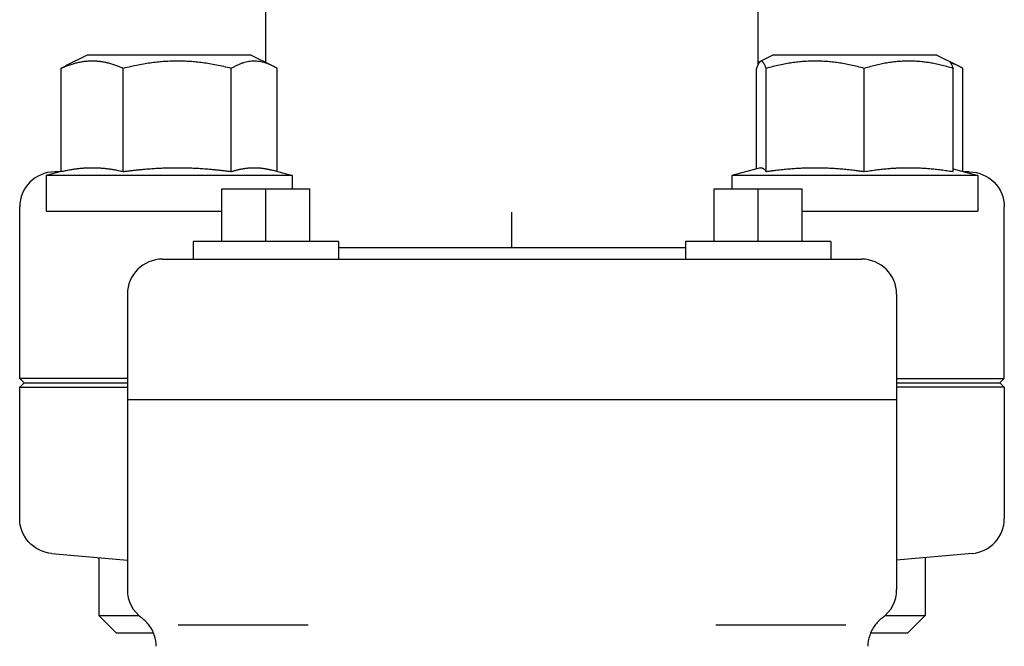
# Model space of a CAD drawing. Header units: inches. Extents: x 1 to 669, y 0 to 417.
# Tile 43 of 256: x 154.04 to 157.54, y 215.18 to 217.41. Entities that reach past the tile are written whole.
import ezdxf

# ---------------------------------------------------------------- set-up
doc = ezdxf.new("R2010")
doc.units = ezdxf.units.IN
doc.header["$LTSCALE"] = 12
doc.header["$MEASUREMENT"] = 0
doc.layers.add('Q', color=4, linetype='CONTINUOUS')

msp = doc.modelspace()

# ---------------------------------------------------------------- linework, layer by layer
at = {"layer": 'Q'}
for p, q in [((154.9112, 217.25991), (154.9112, 217.66995)), ((156.6612, 217.25283), (156.6612, 217.66995)), ((154.27582, 217.28597), (154.1992, 217.24766)), ((154.85908, 217.28597), (154.27582, 217.28597)), ((154.85908, 217.28597), (154.9357, 217.24766)), ((156.71332, 217.28597), (156.6612, 217.25991)), ((157.29658, 217.28597), (156.71332, 217.28597)), ((157.29658, 217.28597), (157.3732, 217.24766)), ((154.18354, 216.8722), (154.18354, 217.2391)), ((154.40458, 216.8722), (154.40458, 217.2391)), ((154.7885, 216.8722), (154.7885, 217.2391)), ((154.95137, 216.8726), (154.95137, 217.2391)), ((156.65568, 216.88188), (156.65568, 217.2391)), ((156.68926, 216.8722), (156.68926, 217.2391)), ((157.03854, 216.8722), (157.03854, 217.2391)), ((157.35422, 216.8722), (157.35422, 217.2391)), ((157.38887, 216.8726), (157.38887, 217.2391)), ((154.18354, 216.8726), (154.12995, 216.85824)), ((154.17747, 216.87097), (154.16072, 216.87097)), ((154.28665, 216.88597), (154.30147, 216.88597)), ((154.58367, 216.88597), (154.60941, 216.88597)), ((154.86447, 216.88597), (154.87539, 216.88597)), ((154.9357, 216.87679), (155.00495, 216.85824)), ((156.66993, 216.8857), (156.56745, 216.85824)), ((156.67134, 216.88597), (156.6736, 216.88597)), ((156.85219, 216.88597), (156.87561, 216.88597)), ((157.1858, 216.88597), (157.20697, 216.88597)), ((157.35422, 216.88188), (157.44245, 216.85824)), ((157.41168, 216.87097), (157.39493, 216.87097)), ((155.00495, 216.85824), (154.12995, 216.85824)), ((154.12995, 216.85824), (154.12995, 216.73097)), ((155.00495, 216.85824), (155.00495, 216.81097)), ((157.44245, 216.85824), (156.56745, 216.85824)), ((156.56745, 216.85824), (156.56745, 216.81097)), ((157.44245, 216.85824), (157.44245, 216.73097)), ((154.75495, 216.81097), (155.06745, 216.81097)), ((154.75495, 216.62347), (154.75495, 216.81097)), ((154.9112, 216.62347), (154.9112, 216.81097)), ((155.06745, 216.62347), (155.06745, 216.81097)), ((156.50495, 216.81097), (156.81745, 216.81097)), ((156.50495, 216.62347), (156.50495, 216.81097)), ((156.6612, 216.62347), (156.6612, 216.81097)), ((156.81745, 216.62347), (156.81745, 216.81097)), ((154.0362, 216.1366), (154.0362, 216.74645)), ((154.12995, 216.73097), (154.75495, 216.73097)), ((155.7862, 216.60097), (155.7862, 216.72789)), ((156.81745, 216.73097), (157.44245, 216.73097)), ((157.5362, 216.1366), (157.5362, 216.74645)), ((155.16901, 216.62347), (154.65339, 216.62347)), ((154.65339, 216.62347), (154.65339, 216.56097)), ((155.16901, 216.62347), (155.16901, 216.56097)), ((156.91901, 216.62347), (156.40339, 216.62347)), ((156.40339, 216.62347), (156.40339, 216.56097)), ((156.91901, 216.62347), (156.91901, 216.56097)), ((156.40339, 216.60097), (155.16901, 216.60097)), ((154.54384, 216.56097), (157.02856, 216.56097)), ((154.41884, 216.43597), (154.41884, 215.38597)), ((157.15356, 216.43597), (157.15356, 215.38597)), ((154.41884, 216.1366), (154.0362, 216.1366)), ((154.05189, 216.12097), (154.0362, 216.1366)), ((157.15356, 216.1366), (157.5362, 216.1366)), ((157.52052, 216.12097), (157.5362, 216.1366)), ((154.0362, 216.10535), (154.05189, 216.12097)), ((154.0362, 216.10535), (154.41884, 216.10535)), ((154.0362, 215.63866), (154.0362, 216.10535)), ((154.05189, 216.12097), (154.41884, 216.12097)), ((157.15356, 216.12097), (157.52052, 216.12097)), ((157.5362, 216.10535), (157.15356, 216.10535)), ((157.5362, 216.10535), (157.52052, 216.12097)), ((157.5362, 216.10535), (157.5362, 215.63866)), ((157.15356, 216.06097), (154.41884, 216.06097)), ((154.15078, 215.51405), (154.41884, 215.4906)), ((154.31745, 215.49947), (154.31745, 215.29347)), ((157.42162, 215.51405), (157.15356, 215.4906)), ((157.25495, 215.49947), (157.25495, 215.29347)), ((154.31745, 215.29347), (154.45976, 215.29347)), ((154.37995, 215.23097), (154.31745, 215.29347)), ((157.11264, 215.29347), (157.25495, 215.29347)), ((157.19245, 215.23097), (157.25495, 215.29347)), ((154.60008, 215.26097), (155.06148, 215.26097)), ((156.51093, 215.26097), (156.97232, 215.26097)), ((154.51186, 215.23097), (154.37995, 215.23097)), ((154.52151, 215.23097), (154.52123, 215.23097)), ((157.05117, 215.23097), (157.05089, 215.23097)), ((157.19245, 215.23097), (157.06054, 215.23097))]:
    msp.add_line(p, q, dxfattribs=at)
for centre, start, end in [((154.54384, 216.43597), 90, 180), ((157.02856, 216.43597), 0, 90), ((154.54384, 215.38597), 180, 233.81344), ((157.02856, 215.38597), 306.18656, 0)]:
    msp.add_arc(centre, 0.125, start, end, dxfattribs=at)
for centre, major_axis, ratio, start_param, end_param in [((154.16168, 216.7455), (-0.08906, 0.08906), 0.9924325, -0.7816001, 0.7816001), ((157.41072, 215.63858), (0.125, 0.01094), 0.9961657, -1.5707963, -0.0869335)]:
    msp.add_ellipse(centre, major_axis=major_axis, ratio=ratio, start_param=start_param, end_param=end_param, dxfattribs=at)
at = {"layer": 'Q', "extrusion": (-2.21966e-16, -1.60237e-31, -1)}
msp.add_ellipse((157.41072, 216.7455), major_axis=(0.08906, 0.08906), ratio=0.9924325, start_param=-0.7816001, end_param=0.7816001, dxfattribs=at)
at = {"layer": 'Q', "extrusion": (-2.21966e-16, -5.87023e-30, -1)}
msp.add_ellipse((154.16168, 215.63858), major_axis=(-0.125, 0.01094), ratio=0.9961657, start_param=-1.5707963, end_param=-0.0869335, dxfattribs=at)
at = {"layer": 'Q'}
for points, weights in [([(154.40458, 217.2391), (154.29406, 217.28727), (154.18354, 217.2391)], [1, 1.15470053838, 1]), ([(154.18354, 217.2391), (154.19154, 217.24384), (154.1992, 217.24766)], [1, 1.01335253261, 1.02440009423]), ([(154.7885, 217.2391), (154.59654, 217.28727), (154.40458, 217.2391)], [1, 1.15470053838, 1]), ([(154.95137, 217.2391), (154.86993, 217.28727), (154.7885, 217.2391)], [1, 1.15470053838, 1]), ([(156.68926, 217.2391), (156.67247, 217.28727), (156.65568, 217.2391)], [1, 1.15470053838, 1]), ([(156.66188, 217.2542), (156.66154, 217.2541), (156.6612, 217.254)], [1.04385415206, 1.04354597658, 1.04323496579]), ([(157.03854, 217.2391), (156.8639, 217.28727), (156.68926, 217.2391)], [1, 1.15470053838, 1]), ([(157.35422, 217.2391), (157.19638, 217.28727), (157.03854, 217.2391)], [1, 1.15470053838, 1]), ([(157.33998, 217.26428), (157.3466, 217.26096), (157.35422, 217.2391)], [1.07529654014, 1.06474644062, 1]), ([(157.38887, 217.2391), (157.36586, 217.25271), (157.34522, 217.25903)], [1, 1.03934546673, 1.0586772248]), ([(154.18354, 216.8722), (154.23877, 216.88511), (154.28665, 216.88597)], [2.14673524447, 2.3007949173, 2.3119199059]), ([(154.30147, 216.88597), (154.34934, 216.88511), (154.40458, 216.8722)], [2.3119199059, 2.3007949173, 2.14673524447]), ([(154.40458, 216.8722), (154.50052, 216.88511), (154.58367, 216.88597)], [2.14673524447, 2.3007949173, 2.3119199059]), ([(154.60941, 216.88597), (154.69256, 216.88511), (154.7885, 216.8722)], [2.3119199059, 2.3007949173, 2.14673524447]), ([(154.7885, 216.8722), (154.8292, 216.88511), (154.86447, 216.88597)], [2.14673524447, 2.3007949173, 2.3119199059]), ([(154.87539, 216.88597), (154.90408, 216.88527), (154.9357, 216.87679)], [2.3119199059, 2.30286483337, 2.19911578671]), ([(156.66993, 216.8857), (156.67064, 216.88589), (156.67134, 216.88597)], [2.30837698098, 2.3108319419, 2.3119199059]), ([(156.6736, 216.88597), (156.68087, 216.88511), (156.68926, 216.8722)], [2.3119199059, 2.3007949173, 2.14673524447]), ([(156.68926, 216.8722), (156.77655, 216.88511), (156.85219, 216.88597)], [2.14673524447, 2.3007949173, 2.3119199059]), ([(156.87561, 216.88597), (156.95126, 216.88511), (157.03854, 216.8722)], [2.3119199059, 2.3007949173, 2.14673524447]), ([(157.03854, 216.8722), (157.11743, 216.88511), (157.1858, 216.88597)], [2.14673524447, 2.3007949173, 2.3119199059]), ([(157.20697, 216.88597), (157.27534, 216.88511), (157.35422, 216.8722)], [2.3119199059, 2.3007949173, 2.14673524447])]:
    msp.add_rational_spline(points, weights, degree=2, dxfattribs=at)
for points, knots in [([(154.52122, 215.18418), (154.52121, 215.19685), (154.51911, 215.20966), (154.51124, 215.23415), (154.50527, 215.24609), (154.49012, 215.26753), (154.48069, 215.27726), (154.47003, 215.28507)], [0, 0, 0, 0, 0.03802907, 0.03802907, 0.07715924, 0.07715924, 0.11679706, 0.11679706, 0.11679706, 0.11679706]), ([(157.10237, 215.28507), (157.09213, 215.27757), (157.08303, 215.2683), (157.06791, 215.24746), (157.0618, 215.23558), (157.05346, 215.2107), (157.05119, 215.19736), (157.05118, 215.18418)], [0, 0, 0, 0, 0.03807288, 0.03807288, 0.0772364, 0.0772364, 0.11679711, 0.11679711, 0.11679711, 0.11679711])]:
    msp.add_open_spline(points, degree=3, knots=knots, dxfattribs=at)

doc.saveas('drawing.dxf')
